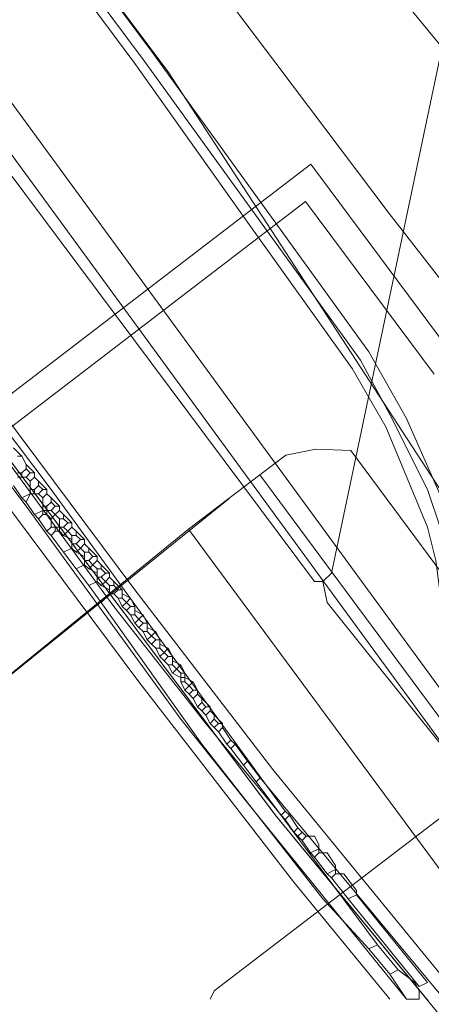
# Model space of a CAD drawing. Header units: metres. Extents: x 92810 to 93633, y 464687 to 465459.
# Tile 206 of 256: x 93165 to 93172, y 465187 to 465204. Entities that reach past the tile are written whole.
import ezdxf
from ezdxf.lldxf.tags import DXFTag

# ---------------------------------------------------------------- set-up
doc = ezdxf.new("R2010")
doc.units = ezdxf.units.M
for name, color, linetype, lineweight, transparency in [('B-OI-KL-DATA_KPN-G', 90, 'SI_B_DATA_KPN', 18, 0.4), ('B-OI-KL-DATA_LIANDER-G', 90, 'SI_B_DATA_LIANDER', 18, 0.4), ('B-OI-KL-DATA_ZIGGO BV-G', 90, 'SI_B_DATA_ZIGGO', 18, 0.4), ('B-OI-KL-ET_HS_LIANDER-G', 10, 'SI_B_ET_HS_LIANDON', 18, 0.4), ('B-OI-KL-GAS_LD_LIANDER-G', 30, 'SI_B_GAS_LD_LIANDER', 18, 0.4), ('B-WE-KL-DATA-G', 90, 'KL-DATA-N', 18, 0.4), ('B-WE-KL-WARMTENET-G', 80, 'KL-WARMTENET-N', 18, 0.4), ('B-WE-KL-WATER-G', 170, 'KL-WATER-N', 18, 0.4)]:
    doc.layers.add(name, color=color, linetype=linetype, lineweight=lineweight, transparency=transparency)
doc.styles.get("Standard").update_dxf_attribs({"font": 'isocp.shx'})
tags = doc.linetypes.add('KL-DATA-N', pattern='A,4,-1,[101,NLCS.SHX,S=0.5,R=0,X=0,Y=0],-1,4,-1,["D",Standard,S=1,R=0,X=-0.25,Y=-0.5],-1.5', length=12.5).pattern_tags.tags
tags[18] = DXFTag(74, 10)
tags = doc.linetypes.add('KL-WARMTENET-N', pattern='A,7,-1.5,["WN",Standard,S=1,R=0,X=-0.3,Y=-0.5],-3', length=11.5).pattern_tags.tags
tags[6] = DXFTag(74, 10)
doc.linetypes.add('KL-WATER-N', pattern='A,7,-0.5,[168,NLCS.SHX,S=0.75,R=0,X=0.75,Y=0],-2', length=9.5)
doc.linetypes.add('SI_B_DATA_KPN', pattern='A,5,-2,["KPN",Standard,S=1.5,R=0,X=-0.51,Y=-0.75],-8', length=15)
doc.linetypes.add('SI_B_DATA_LIANDER', pattern='A,5,-2,["LI-DATA",Standard,S=1.5,R=0,X=-0.51,Y=-0.75],-11', length=18)
doc.linetypes.add('SI_B_DATA_ZIGGO', pattern='A,5,-2,["ZIGGO",Standard,S=1.5,R=0,X=-0.51,Y=-0.75],-9', length=16)
doc.linetypes.add('SI_B_ET_HS_LIANDON', pattern='A,5,-2,["LI-HS",Standard,S=1.5,R=0,X=-0.51,Y=-0.75],-10', length=17)
doc.linetypes.add('SI_B_GAS_LD_LIANDER', pattern='A,5,-2,["LI-G-LD",Standard,S=1.5,R=0,X=-0.51,Y=-0.75],-11', length=18)

msp = doc.modelspace()

# ---------------------------------------------------------------- linework, layer by layer
at = {"layer": 'B-OI-KL-DATA_KPN-G', "flags": 128}
for points in [[(93149.179, 465222.25), (93149.393, 465221.964), (93170.107, 465194.179), (93170.25, 465194.179)], [(93173.893, 465210.964), (93170.393, 465194.321), (93170.25, 465194.179)], [(93170.25, 465194.179), (93170.321, 465193.821), (93172.321, 465191.321)]]:
    msp.add_lwpolyline(points, dxfattribs=at)
at = {"layer": 'B-OI-KL-DATA_LIANDER-G'}
for p, q in [((93170.179, 465189.679), (93170.179, 465189.536)), ((93170.464, 465189.321), (93170.464, 465189.179))]:
    msp.add_line(p, q, dxfattribs=at)
at = {"layer": 'B-OI-KL-DATA_LIANDER-G', "flags": 128}
for points in [[(93112.321, 465265.75), (93114.107, 465265.179), (93117.321, 465265.75), (93119.107, 465266.179), (93119.464, 465266.321), (93120.036, 465266.321), (93120.393, 465266.179), (93120.536, 465265.75), (93120.821, 465265.393), (93126.536, 465257.25), (93127.107, 465256.536), (93134.607, 465246.321), (93134.607, 465245.893), (93134.679, 465245.821), (93138.464, 465241.679), (93138.75, 465241.607), (93138.964, 465241.393), (93139.321, 465240.964), (93139.321, 465240.75), (93140.25, 465239.679), (93142.464, 465236.679), (93146.821, 465230.679), (93147.179, 465230.321), (93147.321, 465229.893), (93147.536, 465229.679), (93167.607, 465202.893), (93172.25, 465195.75), (93172.964, 465193.536), (93172.964, 465192.75), (93173.036, 465192.679), (93177.393, 465187.036)], [(93139.607, 465230.107), (93139.607, 465229.607), (93139.679, 465229.536), (93152.464, 465212.536), (93158.25, 465204.607), (93159.536, 465202.964), (93165.179, 465195.464), (93167.821, 465191.821), (93168.964, 465190.393), (93171.679, 465187.036)], [(93139.75, 465229.893), (93143.464, 465224.893), (93144.179, 465224.036), (93145.179, 465222.821), (93146.393, 465221.107), (93153.25, 465211.893), (93156.679, 465207.107), (93157.964, 465205.464), (93161.821, 465200.393), (93166.679, 465193.75), (93168.25, 465191.75), (93169.536, 465190.179)], [(93139.893, 465230.036), (93140.679, 465229.179), (93142.25, 465227.107), (93144.25, 465224.25), (93149.25, 465217.679), (93149.964, 465216.536), (93150.964, 465215.25), (93156.321, 465208.179), (93157.964, 465205.821), (93159.964, 465203.25), (93165.607, 465195.75), (93169.607, 465190.25)], [(93169.607, 465190.25), (93169.536, 465190.179)], [(93169.536, 465190.179), (93169.607, 465190.107)], [(93169.607, 465190.25), (93169.679, 465190.179)], [(93169.679, 465190.179), (93169.607, 465190.107)], [(93169.679, 465190.179), (93169.821, 465189.964)], [(93169.607, 465190.107), (93169.75, 465189.893)], [(93169.821, 465189.964), (93169.75, 465189.893)], [(93169.75, 465189.893), (93169.821, 465189.821)], [(93169.821, 465189.964), (93169.893, 465189.893)], [(93169.893, 465189.893), (93169.821, 465189.821)], [(93169.821, 465189.821), (93169.893, 465189.75)], [(93169.893, 465189.893), (93169.964, 465189.821)], [(93169.964, 465189.821), (93169.893, 465189.75)], [(93169.964, 465189.821), (93170.107, 465189.821), (93170.179, 465189.679)], [(93169.893, 465189.75), (93170.036, 465189.536)], [(93170.179, 465189.607), (93170.036, 465189.536)], [(93170.036, 465189.536), (93170.107, 465189.464)], [(93170.179, 465189.536), (93170.107, 465189.464)], [(93170.179, 465189.536), (93170.321, 465189.536), (93170.464, 465189.321)], [(93170.107, 465189.464), (93170.321, 465189.179)], [(93170.464, 465189.25), (93170.321, 465189.179)], [(93170.321, 465189.179), (93170.393, 465189.107)], [(93170.464, 465189.179), (93170.393, 465189.107)], [(93170.464, 465189.179), (93170.607, 465189.179), (93170.821, 465188.893), (93170.821, 465188.821)], [(93170.393, 465189.107), (93170.679, 465188.75)], [(93170.821, 465188.821), (93170.679, 465188.75)], [(93170.679, 465188.75), (93171.893, 465187.25), (93172.036, 465187.321), (93170.821, 465188.821)]]:
    msp.add_lwpolyline(points, dxfattribs=at)
at = {"layer": 'B-OI-KL-DATA_ZIGGO BV-G', "flags": 128}
for points in [[(93170.13, 465196.44), (93169.618, 465196.336), (93169.173, 465195.999)], [(93170.13, 465196.44), (93170.728, 465196.419)], [(93170.728, 465196.419), (93173.159, 465193.135)], [(93169.173, 465195.999), (93167.951, 465195.072)], [(93174.868, 465189.085), (93174.491, 465188.815), (93169.173, 465195.999)], [(93162.522, 465190.647), (93168.646, 465195.599)], [(93167.951, 465195.072), (93162.505, 465190.633)], [(93173.906, 465187), (93167.951, 465195.072)]]:
    msp.add_lwpolyline(points, dxfattribs=at)
at = {"layer": 'B-OI-KL-ET_HS_LIANDER-G'}
for p, q in [((93165.25, 465195.893), (93165.25, 465195.679)), ((93165.464, 465195.607), (93165.464, 465195.321)), ((93165.536, 465195.464), (93165.536, 465195.321)), ((93165.75, 465195.25), (93165.75, 465195.036)), ((93165.964, 465194.964), (93165.964, 465194.75)), ((93166.179, 465194.679), (93166.179, 465194.464)), ((93166.393, 465194.393), (93166.393, 465194.179)), ((93166.607, 465194.107), (93166.607, 465193.964)), ((93166.821, 465194.036), (93166.821, 465193.893)), ((93167.036, 465193.75), (93167.036, 465193.607)), ((93167.25, 465193.464), (93167.25, 465193.321)), ((93167.464, 465193.179), (93167.464, 465193.036)), ((93167.679, 465192.893), (93167.679, 465192.75)), ((93167.821, 465192.75), (93167.679, 465192.607)), ((93167.821, 465192.607), (93167.821, 465192.464)), ((93167.893, 465192.607), (93167.893, 465192.464))]:
    msp.add_line(p, q, dxfattribs=at)
at = {"layer": 'B-OI-KL-ET_HS_LIANDER-G', "flags": 128}
for points in [[(93138.536, 465241.893), (93167.321, 465203.25), (93171.036, 465198.107), (93171.679, 465196.964), (93172.464, 465195.179), (93172.536, 465194.464), (93172.821, 465193.536), (93173.107, 465192.964)], [(93138.393, 465241.75), (93167.179, 465203.107), (93170.893, 465197.964), (93171.393, 465197.036), (93172.036, 465195.75), (93172.25, 465195.107), (93172.536, 465193.679), (93172.679, 465193.393), (93172.964, 465192.893)], [(93138.321, 465241.679), (93167.036, 465203.036), (93168.964, 465200.321), (93170.75, 465197.821), (93171.321, 465196.821), (93172.036, 465195.107), (93172.179, 465194.536), (93172.25, 465193.964), (93172.607, 465193.036), (93172.821, 465192.679)], [(93139.893, 465230.036), (93140.107, 465230.179), (93167.036, 465194.036), (93169.393, 465190.964), (93172.607, 465187.036)], [(93139.536, 465229.75), (93139.393, 465229.607), (93144.893, 465222.393), (93148.75, 465217.107), (93167.107, 465192.464), (93169.75, 465189.036), (93171.393, 465187.036)], [(93164.964, 465196.464), (93165.107, 465196.321)], [(93165.036, 465196.321), (93165.107, 465196.321)], [(93165.107, 465196.321), (93165.179, 465196.179)], [(93165.179, 465196.107), (93165.107, 465196.036)], [(93165.179, 465196.179), (93165.321, 465196.036)], [(93165.179, 465196.179), (93165.179, 465196.107)], [(93165.179, 465196.107), (93165.25, 465196.036)], [(93165.036, 465196.036), (93165.107, 465196.036)], [(93165.036, 465195.964), (93165.179, 465195.964)], [(93165.107, 465196.036), (93165.107, 465195.964)], [(93165.25, 465196.036), (93165.179, 465195.964)], [(93165.179, 465195.964), (93165.25, 465195.893)], [(93165.25, 465196.036), (93165.321, 465196.036)], [(93165.321, 465195.964), (93165.25, 465195.893)], [(93165.321, 465196.036), (93165.321, 465195.964)], [(93165.321, 465195.964), (93165.536, 465195.75)], [(93165.393, 465195.893), (93165.393, 465195.821)], [(93164.964, 465195.821), (93165.107, 465195.607)], [(93165.25, 465195.75), (93165.321, 465195.75)], [(93165.393, 465195.821), (93165.321, 465195.75)], [(93165.321, 465195.75), (93165.321, 465195.679)], [(93165.393, 465195.821), (93165.464, 465195.75)], [(93165.464, 465195.75), (93165.393, 465195.679)], [(93165.464, 465195.75), (93165.536, 465195.75)], [(93165.536, 465195.75), (93165.536, 465195.679)], [(93165.25, 465195.679), (93165.107, 465195.607)], [(93165.107, 465195.607), (93165.179, 465195.536)], [(93165.25, 465195.679), (93165.179, 465195.536)], [(93165.25, 465195.679), (93165.393, 465195.679)], [(93165.393, 465195.679), (93165.464, 465195.607)], [(93165.536, 465195.679), (93165.464, 465195.607)], [(93165.536, 465195.679), (93165.607, 465195.607)], [(93165.607, 465195.607), (93165.75, 465195.464)], [(93165.607, 465195.607), (93165.607, 465195.536)], [(93165.179, 465195.536), (93165.321, 465195.321)], [(93165.464, 465195.393), (93165.321, 465195.321)], [(93165.464, 465195.464), (93165.536, 465195.464)], [(93165.464, 465195.393), (93165.607, 465195.393)], [(93165.607, 465195.536), (93165.536, 465195.464)], [(93165.607, 465195.536), (93165.679, 465195.464)], [(93165.679, 465195.464), (93165.607, 465195.393)], [(93165.607, 465195.393), (93165.679, 465195.321)], [(93165.679, 465195.464), (93165.75, 465195.464)], [(93165.75, 465195.393), (93165.679, 465195.321)], [(93165.75, 465195.464), (93165.75, 465195.393)], [(93165.75, 465195.393), (93165.821, 465195.321)], [(93165.321, 465195.321), (93165.393, 465195.25)], [(93165.464, 465195.321), (93165.393, 465195.25)], [(93165.393, 465195.25), (93165.536, 465195.036)], [(93165.464, 465195.321), (93165.536, 465195.321)], [(93165.536, 465195.321), (93165.607, 465195.25)], [(93165.679, 465195.321), (93165.607, 465195.25)], [(93165.607, 465195.25), (93165.607, 465195.107)], [(93165.679, 465195.321), (93165.75, 465195.25)], [(93165.75, 465195.25), (93165.821, 465195.25)], [(93165.821, 465195.321), (93165.964, 465195.179)], [(93165.821, 465195.321), (93165.821, 465195.25)], [(93165.821, 465195.25), (93165.893, 465195.179)], [(93165.607, 465195.107), (93165.536, 465195.036)], [(93165.536, 465195.036), (93165.607, 465194.964)], [(93165.607, 465195.107), (93165.821, 465195.107)], [(93165.679, 465195.036), (93165.607, 465194.964)], [(93165.679, 465195.107), (93165.679, 465195.036)], [(93165.679, 465195.036), (93165.75, 465195.036)], [(93165.75, 465195.036), (93165.821, 465194.964)], [(93165.893, 465195.179), (93165.821, 465195.107)], [(93165.821, 465195.107), (93165.893, 465195.036)], [(93165.893, 465195.036), (93165.821, 465194.964)], [(93165.893, 465195.179), (93165.964, 465195.179)], [(93165.964, 465195.107), (93165.893, 465195.036)], [(93165.893, 465195.036), (93165.964, 465194.964)], [(93165.964, 465195.179), (93165.964, 465195.107)], [(93165.964, 465195.107), (93166.036, 465195.036)], [(93166.036, 465195.036), (93166.179, 465194.893)], [(93166.036, 465195.036), (93166.036, 465194.964)], [(93165.607, 465194.964), (93165.821, 465194.679)], [(93165.821, 465194.964), (93165.964, 465194.893)], [(93165.964, 465194.964), (93166.036, 465194.964)], [(93166.036, 465194.964), (93166.107, 465194.893)], [(93166.107, 465194.893), (93166.036, 465194.821)], [(93166.107, 465194.893), (93166.179, 465194.893)], [(93166.179, 465194.893), (93166.179, 465194.821)], [(93165.964, 465194.75), (93165.821, 465194.679)], [(93165.964, 465194.821), (93166.036, 465194.821)], [(93165.964, 465194.75), (93166.036, 465194.679)], [(93166.036, 465194.821), (93166.107, 465194.75)], [(93166.107, 465194.75), (93166.036, 465194.679)], [(93166.179, 465194.821), (93166.107, 465194.75)], [(93166.107, 465194.75), (93166.179, 465194.679)], [(93166.179, 465194.821), (93166.25, 465194.75)], [(93166.25, 465194.75), (93166.393, 465194.607)], [(93166.25, 465194.75), (93166.25, 465194.679)], [(93165.821, 465194.679), (93166.036, 465194.393)], [(93166.036, 465194.679), (93166.179, 465194.607)], [(93166.179, 465194.679), (93166.25, 465194.679)], [(93166.179, 465194.536), (93166.25, 465194.536)], [(93166.25, 465194.679), (93166.321, 465194.607)], [(93166.321, 465194.607), (93166.25, 465194.536)], [(93166.25, 465194.536), (93166.321, 465194.464)], [(93166.321, 465194.607), (93166.393, 465194.607)], [(93166.393, 465194.536), (93166.321, 465194.464)], [(93166.393, 465194.607), (93166.393, 465194.536)], [(93166.393, 465194.536), (93166.464, 465194.464)], [(93166.179, 465194.464), (93166.036, 465194.393)], [(93166.036, 465194.393), (93166.25, 465194.107)], [(93166.179, 465194.464), (93166.25, 465194.393)], [(93166.321, 465194.464), (93166.25, 465194.393)], [(93166.25, 465194.393), (93166.393, 465194.321)], [(93166.321, 465194.464), (93166.393, 465194.393)], [(93166.393, 465194.393), (93166.464, 465194.393)], [(93166.464, 465194.464), (93166.607, 465194.321)], [(93166.464, 465194.464), (93166.464, 465194.393)], [(93166.464, 465194.393), (93166.536, 465194.321)], [(93166.393, 465194.25), (93166.464, 465194.25)], [(93166.536, 465194.321), (93166.464, 465194.25)], [(93166.464, 465194.25), (93166.536, 465194.179)], [(93166.536, 465194.321), (93166.607, 465194.321)], [(93166.607, 465194.25), (93166.536, 465194.179)], [(93166.607, 465194.321), (93166.607, 465194.25)], [(93166.607, 465194.25), (93166.679, 465194.179)], [(93166.393, 465194.179), (93166.25, 465194.107)], [(93166.25, 465194.107), (93166.464, 465193.821)], [(93166.393, 465194.179), (93166.464, 465194.107)], [(93166.536, 465194.179), (93166.464, 465194.107)], [(93166.464, 465194.107), (93166.607, 465194.036)], [(93166.536, 465194.179), (93166.607, 465194.107)], [(93166.607, 465194.107), (93166.679, 465194.107)], [(93166.679, 465194.179), (93166.821, 465194.036)], [(93166.679, 465194.179), (93166.679, 465194.107)], [(93166.679, 465194.107), (93166.75, 465194.036)], [(93166.75, 465194.036), (93166.679, 465193.964)], [(93166.75, 465194.036), (93166.821, 465194.036)], [(93166.607, 465193.964), (93166.464, 465193.821)], [(93166.607, 465193.964), (93166.679, 465193.964)], [(93166.679, 465193.964), (93166.75, 465193.893)], [(93166.75, 465193.893), (93166.821, 465193.893)], [(93166.75, 465193.893), (93166.821, 465193.75)], [(93166.821, 465193.964), (93166.964, 465193.893)], [(93166.821, 465193.893), (93166.893, 465193.821)], [(93166.964, 465193.893), (93166.893, 465193.821)], [(93166.964, 465193.893), (93167.036, 465193.75)], [(93166.464, 465193.821), (93168.179, 465191.393), (93170.25, 465188.75), (93171.036, 465187.893)], [(93166.893, 465193.821), (93166.821, 465193.75)], [(93166.821, 465193.75), (93166.893, 465193.679)], [(93166.893, 465193.821), (93166.964, 465193.75)], [(93166.964, 465193.75), (93166.893, 465193.679)], [(93166.964, 465193.75), (93167.036, 465193.75)], [(93166.893, 465193.679), (93166.964, 465193.607)], [(93166.964, 465193.607), (93167.036, 465193.607)], [(93166.964, 465193.607), (93167.036, 465193.464)], [(93167.036, 465193.679), (93167.179, 465193.607)], [(93167.036, 465193.607), (93167.107, 465193.536)], [(93167.107, 465193.536), (93167.036, 465193.464)], [(93167.179, 465193.607), (93167.107, 465193.536)], [(93167.107, 465193.536), (93167.179, 465193.464)], [(93167.179, 465193.607), (93167.25, 465193.464)], [(93167.036, 465193.464), (93167.107, 465193.393)], [(93167.179, 465193.464), (93167.107, 465193.393)], [(93167.107, 465193.393), (93167.179, 465193.321)], [(93167.179, 465193.464), (93167.25, 465193.464)], [(93167.25, 465193.393), (93167.393, 465193.321)], [(93167.179, 465193.321), (93167.25, 465193.321)], [(93167.179, 465193.321), (93167.25, 465193.179)], [(93167.25, 465193.321), (93167.321, 465193.25)], [(93167.321, 465193.25), (93167.25, 465193.179)], [(93167.393, 465193.321), (93167.321, 465193.25)], [(93167.321, 465193.25), (93167.393, 465193.179)], [(93167.393, 465193.321), (93167.464, 465193.179)], [(93167.25, 465193.179), (93167.321, 465193.107)], [(93167.393, 465193.179), (93167.321, 465193.107)], [(93167.321, 465193.107), (93167.393, 465193.036)], [(93167.393, 465193.179), (93167.464, 465193.179)], [(93167.393, 465193.036), (93167.464, 465193.036)], [(93167.393, 465193.036), (93167.464, 465192.893)], [(93167.464, 465193.107), (93167.607, 465193.036)], [(93167.464, 465193.036), (93167.536, 465192.964)], [(93167.607, 465193.036), (93167.536, 465192.964)], [(93167.607, 465193.036), (93167.679, 465192.893)], [(93167.536, 465192.964), (93167.464, 465192.893)], [(93167.464, 465192.893), (93167.536, 465192.821)], [(93167.536, 465192.964), (93167.607, 465192.893)], [(93167.607, 465192.893), (93167.536, 465192.821)], [(93167.607, 465192.893), (93167.679, 465192.893)], [(93167.536, 465192.821), (93167.607, 465192.75)], [(93167.607, 465192.75), (93167.679, 465192.75)], [(93167.607, 465192.75), (93167.679, 465192.607)], [(93167.679, 465192.821), (93167.821, 465192.75)], [(93167.679, 465192.75), (93167.821, 465192.607)], [(93167.821, 465192.75), (93167.893, 465192.607)], [(93167.679, 465192.607), (93167.821, 465192.536)], [(93167.821, 465192.607), (93167.893, 465192.607)], [(93167.821, 465192.536), (93167.893, 465192.536)], [(93167.893, 465192.536), (93168.036, 465192.464)], [(93167.821, 465192.464), (93167.893, 465192.464)], [(93167.821, 465192.464), (93167.893, 465192.321)], [(93167.893, 465192.464), (93167.964, 465192.393)], [(93167.964, 465192.393), (93167.893, 465192.321)], [(93168.036, 465192.464), (93167.964, 465192.393)], [(93167.964, 465192.393), (93168.036, 465192.321)], [(93168.036, 465192.464), (93168.107, 465192.321)], [(93167.893, 465192.321), (93167.964, 465192.25)], [(93168.036, 465192.321), (93167.964, 465192.25)], [(93167.964, 465192.25), (93168.036, 465192.179)], [(93168.036, 465192.321), (93168.107, 465192.321)], [(93168.107, 465192.25), (93168.036, 465192.179)], [(93168.036, 465192.179), (93168.107, 465192.036)], [(93168.107, 465192.321), (93168.107, 465192.25)], [(93168.107, 465192.25), (93168.179, 465192.179)], [(93168.179, 465192.179), (93168.321, 465192.036)], [(93168.179, 465192.179), (93168.179, 465192.107)], [(93168.179, 465192.107), (93168.107, 465192.036)], [(93168.107, 465192.036), (93168.179, 465191.964)], [(93168.179, 465192.107), (93168.25, 465192.036)], [(93168.25, 465192.036), (93168.179, 465191.964)], [(93168.25, 465192.036), (93168.321, 465192.036)], [(93168.321, 465192.036), (93168.321, 465191.964)], [(93168.179, 465191.964), (93168.25, 465191.893)], [(93168.321, 465191.964), (93168.25, 465191.893)], [(93168.25, 465191.893), (93168.321, 465191.75)], [(93168.321, 465191.964), (93168.536, 465191.75)], [(93168.393, 465191.893), (93168.393, 465191.821)], [(93168.393, 465191.821), (93168.321, 465191.75)], [(93168.321, 465191.75), (93168.393, 465191.679)], [(93168.393, 465191.821), (93168.464, 465191.75)], [(93168.464, 465191.75), (93168.393, 465191.679)], [(93168.393, 465191.679), (93168.464, 465191.607)], [(93168.464, 465191.75), (93168.536, 465191.75)], [(93168.536, 465191.679), (93168.464, 465191.607)], [(93168.536, 465191.75), (93168.536, 465191.679)], [(93168.536, 465191.679), (93168.679, 465191.464)], [(93168.464, 465191.607), (93168.607, 465191.393)], [(93168.679, 465191.464), (93168.607, 465191.393)], [(93168.607, 465191.393), (93168.679, 465191.321)], [(93168.679, 465191.464), (93168.75, 465191.393)], [(93168.75, 465191.393), (93168.679, 465191.321)], [(93168.75, 465191.393), (93168.964, 465191.107)], [(93168.679, 465191.321), (93168.893, 465191.036)], [(93168.964, 465191.107), (93168.893, 465191.036)], [(93168.893, 465191.036), (93169.107, 465190.75)], [(93168.964, 465191.107), (93169.179, 465190.821)], [(93169.179, 465190.821), (93169.107, 465190.75)], [(93169.107, 465190.75), (93171.179, 465187.964)], [(93169.179, 465190.821), (93172.321, 465187.036)], [(93171.179, 465187.964), (93171.036, 465187.893)], [(93171.179, 465187.964), (93171.536, 465187.536)], [(93171.036, 465187.893), (93171.393, 465187.464)], [(93171.536, 465187.536), (93171.393, 465187.464)], [(93171.536, 465187.536), (93171.821, 465187.321), (93171.893, 465187.179), (93171.893, 465187.036), (93171.679, 465187.036), (93171.393, 465187.464)]]:
    msp.add_lwpolyline(points, dxfattribs=at)
at = {"layer": 'B-OI-KL-GAS_LD_LIANDER-G', "flags": 128}
for points in [[(93157.679, 465222.75), (93161.75, 465217.036), (93161.964, 465216.821), (93163.75, 465214.607), (93169.536, 465206.607), (93169.75, 465206.393), (93172.393, 465203.179), (93172.607, 465202.75), (93172.75, 465202.607), (93173.179, 465202.607)], [(93174.893, 465189.393), (93174.179, 465190.464), (93173.964, 465190.679), (93173.107, 465190.75), (93172.964, 465190.679), (93168.393, 465187.179), (93168.321, 465187.036)]]:
    msp.add_lwpolyline(points, dxfattribs=at)
at = {"layer": 'B-WE-KL-DATA-G'}
for points in [[(93103.809, 465277.491), (93107.21, 465272.94), (93118.64, 465256.77), (93133.25, 465237.59), (93139.77, 465229.91), (93169.43, 465190.19)], [(93103.809, 465277.491), (93107.211, 465272.942), (93118.641, 465256.772), (93133.253, 465237.589), (93139.77, 465229.91), (93169.433, 465190.185), (93172.05, 465187)], [(93169.43, 465190.19), (93175.14, 465183.24), (93179.1, 465178.73), (93183.3, 465174.44), (93187.71, 465170.37), (93192.35, 465166.56), (93223.31, 465142.87), (93261.71, 465111.64), (93263.16, 465111.17), (93266.2, 465111.62), (93269.36, 465114.29), (93278.79, 465124.1), (93289.89, 465134.6), (93296.73, 465140.49), (93301.36, 465144.22), (93307.2, 465148.62), (93329.19, 465166.02), (93347.08, 465181.19), (93354.264, 465187)]]:
    msp.add_lwpolyline(points, dxfattribs=at)
at = {"layer": 'B-WE-KL-WARMTENET-G'}
for points in [[(93172.363, 465192.19), (93144.267, 465230.656)], [(93172.244, 465191.459), (93143.851, 465230.352)], [(93157.011, 465191.314), (93170.042, 465201.314)], [(93170.042, 465201.314), (93172.72, 465197.712)], [(93157.639, 465191.228), (93169.953, 465200.679)], [(93169.953, 465200.679), (93172.149, 465197.726)]]:
    msp.add_lwpolyline(points, dxfattribs=at)
at = {"layer": 'B-WE-KL-WATER-G'}
for points in [[(93156.722, 465219.925), (93158.275, 465217.864), (93162.306, 465212.515), (93165.899, 465207.748), (93169.445, 465203.043), (93171.383, 465200.471)], [(93171.383, 465200.471), (93172.063, 465199.594), (93173.013, 465198.369), (93174.961, 465195.856), (93179.454, 465198.991)]]:
    msp.add_lwpolyline(points, dxfattribs=at)

doc.saveas('drawing.dxf')
